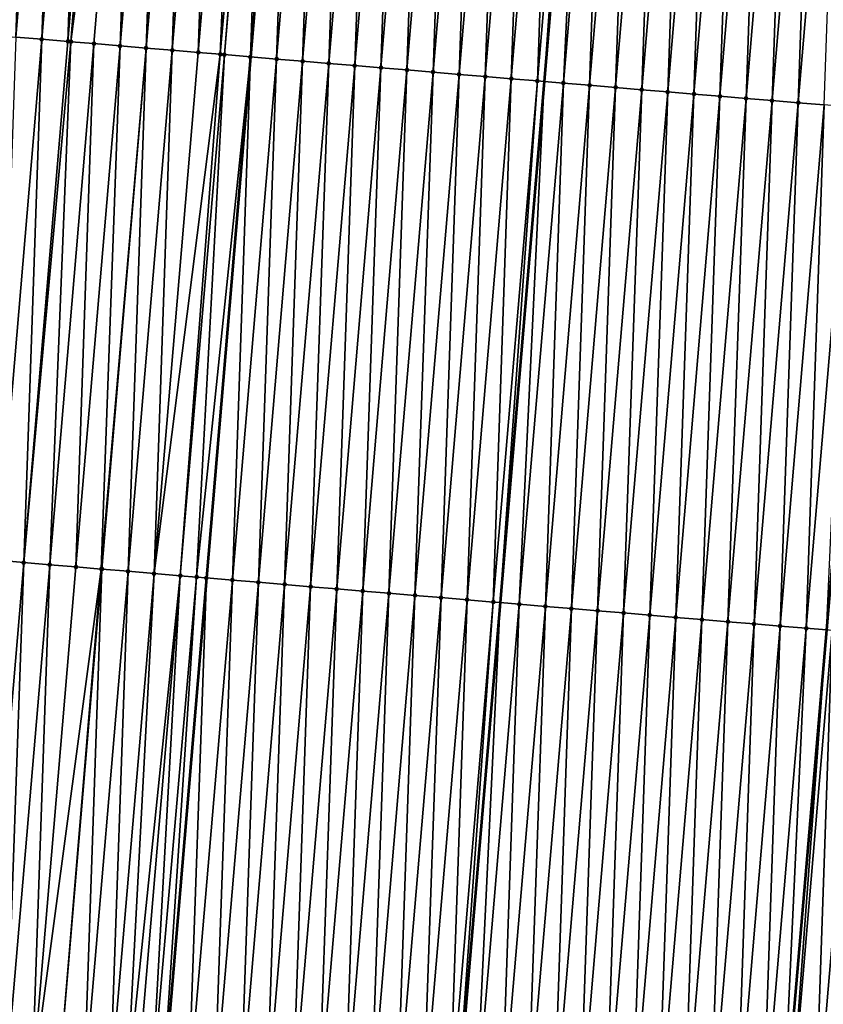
# Model space of a CAD drawing. Header units: feet. Extents: x 2017424 to 2024169, y 808042 to 818730.
# Tile 67 of 256: x 2023567 to 2023597, y 810188 to 810226. Entities that reach past the tile are written whole.
import ezdxf

# ---------------------------------------------------------------- set-up
doc = ezdxf.new("R2010")
doc.units = ezdxf.units.FT
doc.header["$MEASUREMENT"] = 0
for name, color, linetype, lineweight in [('EP_Travel Lane', 172, 'Continuous', 53), ('NB-Road Shots', 141, 'Continuous', 100), ('NB-Road X-Section', 40, 'Continuous', 13), ('STRIPING', 60, 'Continuous', 53)]:
    doc.layers.add(name, color=color, linetype=linetype, lineweight=lineweight)
doc.layers.add('I-77-MM15-17_NB-Surface-TIN', color=7, linetype='Continuous')

msp = doc.modelspace()

# ---------------------------------------------------------------- linework, layer by layer
at = {"layer": 'EP_Travel Lane'}
msp.add_polyline3d([(2023617.839902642, 810441.5486107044, 290.4173127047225), (2023616.161568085, 810421.6302369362, 289.7507433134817), (2023614.483239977, 810401.7119396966, 289.0819012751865), (2023612.804799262, 810381.7923060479, 288.4525398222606), (2023611.126398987, 810361.8731523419, 287.8090079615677), (2023609.426274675, 810341.8877915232, 287.1701636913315), (2023607.724428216, 810321.9704712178, 286.5330717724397), (2023606.022517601, 810302.0524000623, 285.9212010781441), (2023604.320598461, 810282.1342291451, 285.3126838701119), (2023602.618631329, 810262.2154965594, 284.7230208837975), (2023600.916704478, 810242.2972353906, 284.1175308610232), (2023599.214749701, 810222.378647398, 283.5230158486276), (2023597.512808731, 810202.4602209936, 282.9230811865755), (2023595.810848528, 810182.5415694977, 282.3306952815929), (2023594.108811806, 810162.6220224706, 281.7683821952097), (2023592.375082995, 810142.4905671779, 281.2332645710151), (2023590.705805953, 810122.7863215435, 280.7102273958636), (2023588.710833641, 810098.8784424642, 280.050727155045), (2023587.38081022, 810082.9393545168, 279.6303487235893), (2023585.718211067, 810063.0146571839, 279.1370583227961)], dxfattribs=at)
at = {"layer": 'I-77-MM15-17_NB-Surface-TIN', "color": 128, "linetype": 'Continuous', "lineweight": -3}
for points in [[(2023565.54653551, 810225.209162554, 284.1954932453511), (2023567.233101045, 810245.1284583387, 284.8098524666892), (2023566.236632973, 810245.2124317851, 284.8231031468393)], [(2023565.54653551, 810225.209162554, 284.1954932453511), (2023566.543008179, 810225.1252434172, 284.1804189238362), (2023567.233101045, 810245.1284583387, 284.8098524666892)], [(2023566.543008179, 810225.1252434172, 284.1804189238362), (2023568.229558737, 810245.0443623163, 284.8007177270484), (2023567.233101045, 810245.1284583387, 284.8098524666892)], [(2023566.543008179, 810225.1252434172, 284.1804189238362), (2023567.539463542, 810225.0411198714, 284.1722083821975), (2023568.229558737, 810245.0443623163, 284.8007177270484)], [(2023567.539463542, 810225.0411198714, 284.1722083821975), (2023569.226008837, 810244.960176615, 284.7945942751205), (2023568.229558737, 810245.0443623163, 284.8007177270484)], [(2023567.539463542, 810225.0411198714, 284.1722083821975), (2023568.535911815, 810224.9569125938, 284.1668094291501), (2023569.226008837, 810244.960176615, 284.7945942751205)], [(2023568.535911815, 810224.9569125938, 284.1668094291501), (2023570.222464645, 810244.8760583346, 284.7862069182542), (2023569.226008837, 810244.960176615, 284.7945942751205)], [(2023568.535911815, 810224.9569125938, 284.1668094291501), (2023568.652660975, 810224.9470459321, 284.1661932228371), (2023570.222464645, 810244.8760583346, 284.7862069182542)], [(2023568.652660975, 810224.9470459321, 284.1661932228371), (2023571.218931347, 810244.7920687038, 284.7734996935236), (2023570.222464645, 810244.8760583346, 284.7862069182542)], [(2023568.652660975, 810224.9470459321, 284.1661932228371), (2023569.532368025, 810224.8727990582, 284.1582627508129), (2023571.218931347, 810244.7920687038, 284.7734996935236)], [(2023569.532368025, 810224.8727990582, 284.1582627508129), (2023570.528832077, 810224.7887781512, 284.1466057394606), (2023571.218931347, 810244.7920687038, 284.7734996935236)], [(2023570.528832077, 810224.7887781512, 284.1466057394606), (2023572.215407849, 810244.7081948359, 284.7569053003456), (2023571.218931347, 810244.7920687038, 284.7734996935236)], [(2023570.528832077, 810224.7887781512, 284.1466057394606), (2023571.525294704, 810224.7047403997, 284.1355143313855), (2023572.215407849, 810244.7081948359, 284.7569053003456)], [(2023571.525294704, 810224.7047403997, 284.1355143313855), (2023573.211873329, 810244.6241907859, 284.7446822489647), (2023572.215407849, 810244.7081948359, 284.7569053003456)], [(2023571.525294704, 810224.7047403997, 284.1355143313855), (2023572.521751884, 810224.6206383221, 284.12658291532), (2023573.211873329, 810244.6241907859, 284.7446822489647)], [(2023572.521751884, 810224.6206383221, 284.12658291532), (2023574.208335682, 810244.5401498, 284.7336994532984), (2023573.211873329, 810244.6241907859, 284.7446822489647)], [(2023572.521751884, 810224.6206383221, 284.12658291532), (2023573.518210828, 810224.5365570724, 284.1169521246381), (2023574.208335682, 810244.5401498, 284.7336994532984)], [(2023573.518210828, 810224.5365570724, 284.1169521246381), (2023575.204794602, 810244.4560682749, 284.7240779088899), (2023574.208335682, 810244.5401498, 284.7336994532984)], [(2023573.518210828, 810224.5365570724, 284.1169521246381), (2023574.354788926, 810224.4660223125, 284.1070083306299), (2023575.204794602, 810244.4560682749, 284.7240779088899)], [(2023574.354788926, 810224.4660223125, 284.1070083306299), (2023576.139012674, 810244.3772949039, 284.7131819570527), (2023575.204794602, 810244.4560682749, 284.7240779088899)], [(2023574.354788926, 810224.4660223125, 284.1070083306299), (2023574.514676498, 810224.4525552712, 284.104653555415), (2023576.139012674, 810244.3772949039, 284.7131819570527)], [(2023574.514676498, 810224.4525552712, 284.104653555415), (2023576.201258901, 810244.3720502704, 284.7123234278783), (2023576.139012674, 810244.3772949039, 284.7131819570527)], [(2023574.514676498, 810224.4525552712, 284.104653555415), (2023575.511155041, 810224.3687054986, 284.0872500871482), (2023576.201258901, 810244.3720502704, 284.7123234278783)], [(2023575.511155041, 810224.3687054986, 284.0872500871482), (2023577.197740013, 810244.2882308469, 284.6939008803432), (2023576.201258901, 810244.3720502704, 284.7123234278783)], [(2023575.511155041, 810224.3687054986, 284.0872500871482), (2023575.519183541, 810224.3680313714, 284.0870618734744), (2023577.197740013, 810244.2882308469, 284.6939008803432)], [(2023577.197740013, 810244.2882308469, 284.6939008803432), (2023575.519183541, 810224.3680313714, 284.0870618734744), (2023577.205757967, 810244.2875584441, 284.6936849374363)], [(2023576.507648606, 810224.2850331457, 284.0638890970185), (2023577.205757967, 810244.2875584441, 284.6936849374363), (2023575.519183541, 810224.3680313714, 284.0870618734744)], [(2023576.507648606, 810224.2850331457, 284.0638890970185), (2023578.194242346, 810244.204662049, 284.6670626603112), (2023577.205757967, 810244.2875584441, 284.6936849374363)], [(2023576.507648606, 810224.2850331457, 284.0638890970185), (2023577.504147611, 810224.2014250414, 284.0383707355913), (2023578.194242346, 810244.204662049, 284.6670626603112)], [(2023577.504147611, 810224.2014250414, 284.0383707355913), (2023579.190744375, 810244.1210896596, 284.6403450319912), (2023578.194242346, 810244.204662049, 284.6670626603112)], [(2023577.504147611, 810224.2014250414, 284.0383707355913), (2023578.500638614, 810224.1177224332, 284.0160256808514), (2023579.190744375, 810244.1210896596, 284.6403450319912)], [(2023578.500638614, 810224.1177224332, 284.0160256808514), (2023580.187235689, 810244.0373907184, 284.6178768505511), (2023579.190744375, 810244.1210896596, 284.6403450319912)], [(2023578.500638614, 810224.1177224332, 284.0160256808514), (2023579.497119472, 810224.0339000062, 283.9977039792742), (2023580.187235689, 810244.0373907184, 284.6178768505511)], [(2023579.497119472, 810224.0339000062, 283.9977039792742), (2023581.183713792, 810243.9535357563, 284.6006476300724), (2023580.187235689, 810244.0373907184, 284.6178768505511)], [(2023579.497119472, 810224.0339000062, 283.9977039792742), (2023580.493601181, 810223.9500876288, 283.9790448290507), (2023581.183713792, 810243.9535357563, 284.6006476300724)], [(2023580.493601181, 810223.9500876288, 283.9790448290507), (2023582.180194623, 810243.869713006, 284.5823367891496), (2023581.183713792, 810243.9535357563, 284.6006476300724)], [(2023580.493601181, 810223.9500876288, 283.9790448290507), (2023581.490094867, 810223.8664167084, 283.9556357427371), (2023582.180194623, 810243.869713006, 284.5823367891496)], [(2023581.490094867, 810223.8664167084, 283.9556357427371), (2023583.176686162, 810243.7860167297, 284.5597791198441), (2023582.180194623, 810243.869713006, 284.5823367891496)], [(2023581.490094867, 810223.8664167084, 283.9556357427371), (2023582.48659692, 810223.7828446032, 283.9289085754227), (2023583.176686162, 810243.7860167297, 284.5597791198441)], [(2023582.48659692, 810223.7828446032, 283.9289085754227), (2023584.173184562, 810243.7024014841, 284.5345005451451), (2023583.176686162, 810243.7860167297, 284.5597791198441)], [(2023582.48659692, 810223.7828446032, 283.9289085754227), (2023583.48309771, 810223.6992575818, 283.9026822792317), (2023584.173184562, 810243.7024014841, 284.5345005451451)], [(2023583.48309771, 810223.6992575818, 283.9026822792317), (2023585.16968987, 810243.6188678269, 284.5064823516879), (2023584.173184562, 810243.7024014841, 284.5345005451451)], [(2023583.48309771, 810223.6992575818, 283.9026822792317), (2023584.479586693, 810223.6155311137, 283.8811384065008), (2023585.16968987, 810243.6188678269, 284.5064823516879)], [(2023584.479586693, 810223.6155311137, 283.8811384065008), (2023586.166185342, 810243.5352179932, 284.4823652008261), (2023585.16968987, 810243.6188678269, 284.5064823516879)], [(2023584.479586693, 810223.6155311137, 283.8811384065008), (2023585.476072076, 810223.531762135, 283.8610219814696), (2023586.166185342, 810243.5352179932, 284.4823652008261)], [(2023585.476072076, 810223.531762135, 283.8610219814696), (2023587.162668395, 810243.4514214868, 284.4631731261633), (2023586.166185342, 810243.5352179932, 284.4823652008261)], [(2023585.476072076, 810223.531762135, 283.8610219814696), (2023586.472563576, 810223.4480653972, 283.8384798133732), (2023587.162668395, 810243.4514214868, 284.4631731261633)], [(2023586.472563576, 810223.4480653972, 283.8384798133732), (2023588.159154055, 810243.3676557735, 284.4429470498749), (2023587.162668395, 810243.4514214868, 284.4631731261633)], [(2023586.472563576, 810223.4480653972, 283.8384798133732), (2023586.729969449, 810223.4264541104, 283.8323702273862), (2023588.159154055, 810243.3676557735, 284.4429470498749)], [(2023588.159154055, 810243.3676557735, 284.4429470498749), (2023586.729969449, 810223.4264541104, 283.8323702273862), (2023588.414272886, 810243.3462679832, 284.4358421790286)], [(2023587.469057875, 810223.3644017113, 283.8148277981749), (2023588.414272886, 810243.3462679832, 284.4358421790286), (2023586.729969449, 810223.4264541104, 283.8323702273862)], [(2023587.469057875, 810223.3644017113, 283.8148277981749), (2023589.155658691, 810243.2841141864, 284.4151951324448), (2023588.414272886, 810243.3462679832, 284.4358421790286)], [(2023587.469057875, 810223.3644017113, 283.8148277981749), (2023588.465551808, 810223.280733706, 283.7913208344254), (2023589.155658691, 810243.2841141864, 284.4151951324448)], [(2023588.465551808, 810223.280733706, 283.7913208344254), (2023590.152165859, 810243.2006024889, 284.3864395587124), (2023589.155658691, 810243.2841141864, 284.4151951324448)], [(2023588.465551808, 810223.280733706, 283.7913208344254), (2023589.462047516, 810223.1970866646, 283.7671099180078), (2023590.152165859, 810243.2006024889, 284.3864395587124)], [(2023589.462047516, 810223.1970866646, 283.7671099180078), (2023591.148664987, 810243.1169958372, 284.3608724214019), (2023590.152165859, 810243.2006024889, 284.3864395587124)], [(2023589.462047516, 810223.1970866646, 283.7671099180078), (2023590.458540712, 810223.1134099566, 283.7438951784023), (2023591.148664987, 810243.1169958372, 284.3608724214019)], [(2023590.458540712, 810223.1134099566, 283.7438951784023), (2023592.145155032, 810243.0332819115, 284.3389073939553), (2023591.148664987, 810243.1169958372, 284.3608724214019)], [(2023590.458540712, 810223.1134099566, 283.7438951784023), (2023591.455029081, 810223.0296762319, 283.7225949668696), (2023592.145155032, 810243.0332819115, 284.3389073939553)], [(2023591.455029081, 810223.0296762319, 283.7225949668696), (2023593.141636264, 810242.9494639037, 284.320437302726), (2023592.145155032, 810243.0332819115, 284.3389073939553)], [(2023591.455029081, 810223.0296762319, 283.7225949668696), (2023592.451516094, 810222.9459265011, 283.7018322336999), (2023593.141636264, 810242.9494639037, 284.320437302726)], [(2023592.451516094, 810222.9459265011, 283.7018322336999), (2023594.138122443, 810242.8657043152, 284.3000055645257), (2023593.141636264, 810242.9494639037, 284.320437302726)], [(2023592.451516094, 810222.9459265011, 283.7018322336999), (2023593.448002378, 810222.8621681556, 283.6813587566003), (2023594.138122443, 810242.8657043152, 284.3000055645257)], [(2023593.448002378, 810222.8621681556, 283.6813587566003), (2023595.134616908, 810242.7820426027, 284.2762872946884), (2023594.138122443, 810242.8657043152, 284.3000055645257)], [(2023593.448002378, 810222.8621681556, 283.6813587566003), (2023594.444492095, 810222.7784503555, 283.6595238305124), (2023595.134616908, 810242.7820426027, 284.2762872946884)], [(2023594.444492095, 810222.7784503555, 283.6595238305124), (2023596.131104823, 810242.698303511, 284.2551673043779), (2023595.134616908, 810242.7820426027, 284.2762872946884)], [(2023594.444492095, 810222.7784503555, 283.6595238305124), (2023595.440985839, 810222.6947801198, 283.636091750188), (2023596.131104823, 810242.698303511, 284.2551673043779)], [(2023595.440985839, 810222.6947801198, 283.636091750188), (2023597.12759534, 810242.6145951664, 284.2330148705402), (2023596.131104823, 810242.698303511, 284.2551673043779)], [(2023595.440985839, 810222.6947801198, 283.636091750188), (2023596.437486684, 810222.6111937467, 283.6098436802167), (2023597.12759534, 810242.6145951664, 284.2330148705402)], [(2023596.437486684, 810222.6111937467, 283.6098436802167), (2023598.124094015, 810242.5309831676, 284.2076272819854), (2023597.12759534, 810242.6145951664, 284.2330148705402)], [(2023596.437486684, 810222.6111937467, 283.6098436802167), (2023597.433994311, 810222.5276874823, 283.5809056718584), (2023598.124094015, 810242.5309831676, 284.2076272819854)], [(2023565.8528963, 810205.1218039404, 283.5585226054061), (2023567.539463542, 810225.0411198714, 284.1722083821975), (2023566.543008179, 810225.1252434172, 284.1804189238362)], [(2023565.8528963, 810205.1218039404, 283.5585226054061), (2023566.849346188, 810205.0376157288, 283.5524837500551), (2023567.539463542, 810225.0411198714, 284.1722083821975)], [(2023566.849346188, 810205.0376157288, 283.5524837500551), (2023568.535911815, 810224.9569125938, 284.1668094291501), (2023567.539463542, 810225.0411198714, 284.1722083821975)], [(2023566.849346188, 810205.0376157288, 283.5524837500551), (2023568.652660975, 810224.9470459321, 284.1661932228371), (2023568.535911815, 810224.9569125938, 284.1668094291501)], [(2023566.849346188, 810205.0376157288, 283.5524837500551), (2023567.845795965, 810204.9534262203, 283.5464884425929), (2023568.652660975, 810224.9470459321, 284.1661932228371)], [(2023567.845795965, 810204.9534262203, 283.5464884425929), (2023569.532368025, 810224.8727990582, 284.1582627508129), (2023568.652660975, 810224.9470459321, 284.1661932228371)], [(2023567.845795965, 810204.9534262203, 283.5464884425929), (2023568.842243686, 810204.8692124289, 283.5413085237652), (2023569.532368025, 810224.8727990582, 284.1582627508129)], [(2023568.842243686, 810204.8692124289, 283.5413085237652), (2023570.528832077, 810224.7887781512, 284.1466057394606), (2023569.532368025, 810224.8727990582, 284.1582627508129)], [(2023568.842243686, 810204.8692124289, 283.5413085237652), (2023569.811173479, 810204.7873675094, 283.5348306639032), (2023570.528832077, 810224.7887781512, 284.1466057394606)], [(2023569.811173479, 810204.7873675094, 283.5348306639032), (2023571.525294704, 810224.7047403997, 284.1355143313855), (2023570.528832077, 810224.7887781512, 284.1466057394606)], [(2023569.811173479, 810204.7873675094, 283.5348306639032), (2023569.838695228, 810204.7850437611, 283.5346134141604), (2023571.525294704, 810224.7047403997, 284.1355143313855)], [(2023569.838695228, 810204.7850437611, 283.5346134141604), (2023570.835154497, 810204.7009663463, 283.524854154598), (2023571.525294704, 810224.7047403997, 284.1355143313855)], [(2023570.835154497, 810204.7009663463, 283.524854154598), (2023572.521751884, 810224.6206383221, 284.12658291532), (2023571.525294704, 810224.7047403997, 284.1355143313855)], [(2023570.835154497, 810204.7009663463, 283.524854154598), (2023571.831614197, 810204.6168940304, 283.5149236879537), (2023572.521751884, 810224.6206383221, 284.12658291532)], [(2023571.831614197, 810204.6168940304, 283.5149236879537), (2023573.518210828, 810224.5365570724, 284.1169521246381), (2023572.521751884, 810224.6206383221, 284.12658291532)], [(2023571.831614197, 810204.6168940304, 283.5149236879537), (2023574.354788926, 810224.4660223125, 284.1070083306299), (2023573.518210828, 810224.5365570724, 284.1169521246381)], [(2023571.831614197, 810204.6168940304, 283.5149236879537), (2023572.828074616, 810204.5328302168, 283.5047077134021), (2023574.354788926, 810224.4660223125, 284.1070083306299)], [(2023572.828074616, 810204.5328302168, 283.5047077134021), (2023574.514676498, 810224.4525552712, 284.104653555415), (2023574.354788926, 810224.4660223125, 284.1070083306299)], [(2023572.828074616, 810204.5328302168, 283.5047077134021), (2023573.450722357, 810204.4803373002, 283.4971521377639), (2023574.514676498, 810224.4525552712, 284.104653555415)], [(2023573.450722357, 810204.4803373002, 283.4971521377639), (2023575.511155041, 810224.3687054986, 284.0872500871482), (2023574.514676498, 810224.4525552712, 284.104653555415)], [(2023573.450722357, 810204.4803373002, 283.4971521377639), (2023573.824543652, 810204.4488681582, 283.4910749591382), (2023575.511155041, 810224.3687054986, 284.0872500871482)], [(2023573.824543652, 810204.4488681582, 283.4910749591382), (2023573.832582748, 810204.4481928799, 283.4908952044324), (2023575.511155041, 810224.3687054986, 284.0872500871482)], [(2023575.511155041, 810224.3687054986, 284.0872500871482), (2023573.832582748, 810204.4481928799, 283.4908952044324), (2023575.519183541, 810224.3680313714, 284.0870618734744)], [(2023574.821034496, 810204.3651636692, 283.468793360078), (2023575.519183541, 810224.3680313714, 284.0870618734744), (2023573.832582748, 810204.4481928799, 283.4908952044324)], [(2023574.821034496, 810204.3651636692, 283.468793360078), (2023576.507648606, 810224.2850331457, 284.0638890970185), (2023575.519183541, 810224.3680313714, 284.0870618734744)], [(2023574.821034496, 810204.3651636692, 283.468793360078), (2023575.817534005, 810204.2815615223, 283.4430752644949), (2023576.507648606, 810224.2850331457, 284.0638890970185)], [(2023575.817534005, 810204.2815615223, 283.4430752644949), (2023577.504147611, 810224.2014250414, 284.0383707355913), (2023576.507648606, 810224.2850331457, 284.0638890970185)], [(2023575.817534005, 810204.2815615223, 283.4430752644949), (2023576.814023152, 810204.1978369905, 283.4214666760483), (2023577.504147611, 810224.2014250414, 284.0383707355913)], [(2023576.814023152, 810204.1978369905, 283.4214666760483), (2023578.500638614, 810224.1177224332, 284.0160256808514), (2023577.504147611, 810224.2014250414, 284.0383707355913)], [(2023576.814023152, 810204.1978369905, 283.4214666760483), (2023577.810503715, 810204.114011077, 283.4032623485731), (2023578.500638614, 810224.1177224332, 284.0160256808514)], [(2023577.810503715, 810204.114011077, 283.4032623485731), (2023579.497119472, 810224.0339000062, 283.9977039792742), (2023578.500638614, 810224.1177224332, 284.0160256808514)], [(2023577.810503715, 810204.114011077, 283.4032623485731), (2023578.806992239, 810204.0302791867, 283.381900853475), (2023579.497119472, 810224.0339000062, 283.9977039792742)], [(2023578.806992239, 810204.0302791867, 283.381900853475), (2023580.493601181, 810223.9500876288, 283.9790448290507), (2023579.497119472, 810224.0339000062, 283.9977039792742)], [(2023578.806992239, 810204.0302791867, 283.381900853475), (2023579.803492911, 810203.9466907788, 283.3557214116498), (2023580.493601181, 810223.9500876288, 283.9790448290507)], [(2023579.803492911, 810203.9466907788, 283.3557214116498), (2023581.490094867, 810223.8664167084, 283.9556357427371), (2023580.493601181, 810223.9500876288, 283.9790448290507)], [(2023579.803492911, 810203.9466907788, 283.3557214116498), (2023580.799999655, 810203.8631740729, 283.3271343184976), (2023581.490094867, 810223.8664167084, 283.9556357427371)], [(2023580.799999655, 810203.8631740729, 283.3271343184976), (2023582.48659692, 810223.7828446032, 283.9289085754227), (2023581.490094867, 810223.8664167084, 283.9556357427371)], [(2023580.799999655, 810203.8631740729, 283.3271343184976), (2023581.796501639, 810203.7796011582, 283.3004346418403), (2023582.48659692, 810223.7828446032, 283.9289085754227)], [(2023581.796501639, 810203.7796011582, 283.3004346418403), (2023583.48309771, 810223.6992575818, 283.9026822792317), (2023582.48659692, 810223.7828446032, 283.9289085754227)], [(2023581.796501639, 810203.7796011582, 283.3004346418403), (2023582.792993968, 810203.6959142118, 283.2775639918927), (2023583.48309771, 810223.6992575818, 283.9026822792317)], [(2023582.792993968, 810203.6959142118, 283.2775639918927), (2023584.479586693, 810223.6155311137, 283.8811384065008), (2023583.48309771, 810223.6992575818, 283.9026822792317)], [(2023582.792993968, 810203.6959142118, 283.2775639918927), (2023583.789474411, 810203.6120868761, 283.2594074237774), (2023584.479586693, 810223.6155311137, 283.8811384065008)], [(2023583.789474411, 810203.6120868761, 283.2594074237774), (2023585.476072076, 810223.531762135, 283.8610219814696), (2023584.479586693, 810223.6155311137, 283.8811384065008)], [(2023583.789474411, 810203.6120868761, 283.2594074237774), (2023584.785958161, 810203.5282986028, 283.2399391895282), (2023585.476072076, 810223.531762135, 283.8610219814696)], [(2023584.785958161, 810203.5282986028, 283.2399391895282), (2023586.472563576, 810223.4480653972, 283.8384798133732), (2023585.476072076, 810223.531762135, 283.8610219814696)], [(2023584.785958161, 810203.5282986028, 283.2399391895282), (2023585.045653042, 810203.5064868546, 283.2340514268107), (2023586.472563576, 810223.4480653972, 283.8384798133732)], [(2023586.472563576, 810223.4480653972, 283.8384798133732), (2023585.045653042, 810203.5064868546, 283.2340514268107), (2023586.729969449, 810223.4264541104, 283.8323702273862)], [(2023585.782449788, 810203.4446033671, 283.2173468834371), (2023586.729969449, 810223.4264541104, 283.8323702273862), (2023585.045653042, 810203.5064868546, 283.2340514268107)], [(2023585.782449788, 810203.4446033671, 283.2173468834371), (2023587.469057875, 810223.3644017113, 283.8148277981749), (2023586.729969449, 810223.4264541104, 283.8323702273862)], [(2023585.782449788, 810203.4446033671, 283.2173468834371), (2023586.778942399, 810203.3609197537, 283.1943643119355), (2023587.469057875, 810223.3644017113, 283.8148277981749)], [(2023586.778942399, 810203.3609197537, 283.1943643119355), (2023588.465551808, 810223.280733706, 283.7913208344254), (2023587.469057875, 810223.3644017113, 283.8148277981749)], [(2023586.778942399, 810203.3609197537, 283.1943643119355), (2023587.775434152, 810203.2772259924, 283.1717224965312), (2023588.465551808, 810223.280733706, 283.7913208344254)], [(2023587.775434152, 810203.2772259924, 283.1717224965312), (2023589.462047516, 810223.1970866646, 283.7671099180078), (2023588.465551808, 810223.280733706, 283.7913208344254)], [(2023587.775434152, 810203.2772259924, 283.1717224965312), (2023588.771922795, 810203.1934955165, 283.1503135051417), (2023589.462047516, 810223.1970866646, 283.7671099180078)], [(2023588.771922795, 810203.1934955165, 283.1503135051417), (2023590.458540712, 810223.1134099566, 283.7438951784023), (2023589.462047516, 810223.1970866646, 283.7671099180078)], [(2023588.771922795, 810203.1934955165, 283.1503135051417), (2023589.768412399, 810203.1097763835, 283.1285236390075), (2023590.458540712, 810223.1134099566, 283.7438951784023)], [(2023589.768412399, 810203.1097763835, 283.1285236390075), (2023591.455029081, 810223.0296762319, 283.7225949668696), (2023590.458540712, 810223.1134099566, 283.7438951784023)], [(2023589.768412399, 810203.1097763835, 283.1285236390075), (2023590.76489835, 810203.0260141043, 283.1081825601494), (2023591.455029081, 810223.0296762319, 283.7225949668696)], [(2023590.76489835, 810203.0260141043, 283.1081825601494), (2023592.451516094, 810222.9459265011, 283.7018322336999), (2023591.455029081, 810223.0296762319, 283.7225949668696)], [(2023590.76489835, 810203.0260141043, 283.1081825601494), (2023591.761388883, 810202.9423059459, 283.0860241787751), (2023592.451516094, 810222.9459265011, 283.7018322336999)], [(2023591.761388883, 810202.9423059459, 283.0860241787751), (2023593.448002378, 810222.8621681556, 283.6813587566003), (2023592.451516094, 810222.9459265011, 283.7018322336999)], [(2023591.761388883, 810202.9423059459, 283.0860241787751), (2023592.757881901, 810202.8586271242, 283.0628807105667), (2023593.448002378, 810222.8621681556, 283.6813587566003)], [(2023592.757881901, 810202.8586271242, 283.0628807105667), (2023594.444492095, 810222.7784503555, 283.6595238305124), (2023593.448002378, 810222.8621681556, 283.6813587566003)], [(2023592.757881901, 810202.8586271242, 283.0628807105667), (2023593.754383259, 810202.7750468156, 283.0364293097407), (2023594.444492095, 810222.7784503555, 283.6595238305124)], [(2023593.754383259, 810202.7750468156, 283.0364293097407), (2023595.440985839, 810222.6947801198, 283.636091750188), (2023594.444492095, 810222.7784503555, 283.6595238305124)], [(2023593.754383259, 810202.7750468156, 283.0364293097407), (2023594.750887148, 810202.6914963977, 283.0089742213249), (2023595.440985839, 810222.6947801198, 283.636091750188)], [(2023594.750887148, 810202.6914963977, 283.0089742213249), (2023596.437486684, 810222.6111937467, 283.6098436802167), (2023595.440985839, 810222.6947801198, 283.636091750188)], [(2023594.750887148, 810202.6914963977, 283.0089742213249), (2023595.747396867, 810202.6080148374, 282.9792069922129), (2023596.437486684, 810222.6111937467, 283.6098436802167)], [(2023595.747396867, 810202.6080148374, 282.9792069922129), (2023597.433994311, 810222.5276874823, 283.5809056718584), (2023596.437486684, 810222.6111937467, 283.6098436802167)], [(2023595.747396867, 810202.6080148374, 282.9792069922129), (2023596.743910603, 810202.5245807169, 282.9478467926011), (2023597.433994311, 810222.5276874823, 283.5809056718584)], [(2023596.743910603, 810202.5245807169, 282.9478467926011), (2023598.430507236, 810222.4442437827, 283.5498668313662), (2023597.433994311, 810222.5276874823, 283.5809056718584)], [(2023596.743910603, 810202.5245807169, 282.9478467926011), (2023597.512808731, 810202.4602209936, 282.9230811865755), (2023598.430507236, 810222.4442437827, 283.5498668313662)], [(2023565.162768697, 810185.1181787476, 282.9428671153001), (2023566.849346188, 810205.0376157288, 283.5524837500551), (2023565.8528963, 810205.1218039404, 283.5585226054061)], [(2023565.162768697, 810185.1181787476, 282.9428671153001), (2023566.159207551, 810185.0338602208, 282.9412039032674), (2023566.849346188, 810205.0376157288, 283.5524837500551)], [(2023566.159207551, 810185.0338602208, 282.9412039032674), (2023567.845795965, 810204.9534262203, 283.5464884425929), (2023566.849346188, 810205.0376157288, 283.5524837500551)], [(2023566.159207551, 810185.0338602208, 282.9412039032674), (2023567.155660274, 810184.9497054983, 282.9340403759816), (2023567.845795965, 810204.9534262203, 283.5464884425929)], [(2023567.155660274, 810184.9497054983, 282.9340403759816), (2023568.842243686, 810204.8692124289, 283.5413085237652), (2023567.845795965, 810204.9534262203, 283.5464884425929)], [(2023567.155660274, 810184.9497054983, 282.9340403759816), (2023569.811173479, 810204.7873675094, 283.5348306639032), (2023568.842243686, 810204.8692124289, 283.5413085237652)], [(2023567.155660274, 810184.9497054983, 282.9340403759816), (2023568.152100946, 810184.8654084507, 282.9316559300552), (2023569.811173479, 810204.7873675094, 283.5348306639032)], [(2023568.152100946, 810184.8654084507, 282.9316559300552), (2023569.838695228, 810204.7850437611, 283.5346134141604), (2023569.811173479, 810204.7873675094, 283.5348306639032)], [(2023568.152100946, 810184.8654084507, 282.9316559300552), (2023569.14854077, 810184.781101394, 282.9296075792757), (2023569.838695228, 810204.7850437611, 283.5346134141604)], [(2023569.14854077, 810184.781101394, 282.9296075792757), (2023570.835154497, 810204.7009663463, 283.524854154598), (2023569.838695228, 810204.7850437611, 283.5346134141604)], [(2023569.14854077, 810184.781101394, 282.9296075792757), (2023570.144978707, 810184.696772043, 282.9283078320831), (2023570.835154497, 810204.7009663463, 283.524854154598)], [(2023570.144978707, 810184.696772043, 282.9283078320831), (2023571.831614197, 810204.6168940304, 283.5149236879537), (2023570.835154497, 810204.7009663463, 283.524854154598)], [(2023570.144978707, 810184.696772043, 282.9283078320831), (2023570.779757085, 810184.6430509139, 282.9274571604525), (2023571.831614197, 810204.6168940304, 283.5149236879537)], [(2023570.779757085, 810184.6430509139, 282.9274571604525), (2023572.828074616, 810204.5328302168, 283.5047077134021), (2023571.831614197, 810204.6168940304, 283.5149236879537)], [(2023570.779757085, 810184.6430509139, 282.9274571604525), (2023571.141419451, 810184.6124758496, 282.9258947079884), (2023572.828074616, 810204.5328302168, 283.5047077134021)], [(2023571.141419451, 810184.6124758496, 282.9258947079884), (2023571.720693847, 810184.563592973, 282.9204187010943), (2023572.828074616, 810204.5328302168, 283.5047077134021)], [(2023571.720693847, 810184.563592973, 282.9204187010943), (2023573.450722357, 810204.4803373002, 283.4971521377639), (2023572.828074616, 810204.5328302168, 283.5047077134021)], [(2023571.720693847, 810184.563592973, 282.9204187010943), (2023572.137884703, 810184.5284691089, 282.9137621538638), (2023573.450722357, 810204.4803373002, 283.4971521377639)], [(2023572.137884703, 810184.5284691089, 282.9137621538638), (2023573.824543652, 810204.4488681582, 283.4910749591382), (2023573.450722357, 810204.4803373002, 283.4971521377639)], [(2023572.137884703, 810184.5284691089, 282.9137621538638), (2023572.145934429, 810184.5277930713, 282.9135777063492), (2023573.824543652, 810204.4488681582, 283.4910749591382)], [(2023573.824543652, 810204.4488681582, 283.4910749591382), (2023572.145934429, 810184.5277930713, 282.9135777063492), (2023573.832582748, 810204.4481928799, 283.4908952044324)], [(2023573.134376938, 810184.4447810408, 282.8909290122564), (2023573.832582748, 810204.4481928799, 283.4908952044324), (2023572.145934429, 810184.5277930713, 282.9135777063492)], [(2023573.134376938, 810184.4447810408, 282.8909290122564), (2023574.821034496, 810204.3651636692, 283.468793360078), (2023573.832582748, 810204.4481928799, 283.4908952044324)], [(2023573.134376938, 810184.4447810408, 282.8909290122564), (2023574.13088185, 810184.3612427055, 282.8630680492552), (2023574.821034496, 810204.3651636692, 283.468793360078)], [(2023574.13088185, 810184.3612427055, 282.8630680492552), (2023575.817534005, 810204.2815615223, 283.4430752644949), (2023574.821034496, 810204.3651636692, 283.468793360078)], [(2023574.13088185, 810184.3612427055, 282.8630680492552), (2023575.1273799, 810184.2776233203, 282.8379286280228), (2023575.817534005, 810204.2815615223, 283.4430752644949)], [(2023575.1273799, 810184.2776233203, 282.8379286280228), (2023576.814023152, 810204.1978369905, 283.4214666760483), (2023575.817534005, 810204.2815615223, 283.4430752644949)], [(2023575.1273799, 810184.2776233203, 282.8379286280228), (2023576.123864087, 810184.1938402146, 282.8182867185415), (2023576.814023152, 810204.1978369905, 283.4214666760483)], [(2023576.123864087, 810184.1938402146, 282.8182867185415), (2023577.810503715, 810204.114011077, 283.4032623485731), (2023576.814023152, 810204.1978369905, 283.4214666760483)], [(2023576.123864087, 810184.1938402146, 282.8182867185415), (2023577.120348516, 810184.1100599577, 282.7985491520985), (2023577.810503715, 810204.114011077, 283.4032623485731)], [(2023577.120348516, 810184.1100599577, 282.7985491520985), (2023578.806992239, 810204.0302791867, 283.381900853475), (2023577.810503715, 810204.114011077, 283.4032623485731)], [(2023577.120348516, 810184.1100599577, 282.7985491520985), (2023578.116838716, 810184.0263478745, 282.7765224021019), (2023578.806992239, 810204.0302791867, 283.381900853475)], [(2023578.116838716, 810184.0263478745, 282.7765224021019), (2023579.803492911, 810203.9466907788, 283.3557214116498), (2023578.806992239, 810204.0302791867, 283.381900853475)], [(2023578.116838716, 810184.0263478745, 282.7765224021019), (2023579.113334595, 810183.9427028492, 282.7522439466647), (2023579.803492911, 810203.9466907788, 283.3557214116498)], [(2023579.113334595, 810183.9427028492, 282.7522439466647), (2023580.799999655, 810203.8631740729, 283.3271343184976), (2023579.803492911, 810203.9466907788, 283.3557214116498)], [(2023579.113334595, 810183.9427028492, 282.7522439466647), (2023580.109829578, 810183.859047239, 282.7283209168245), (2023580.799999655, 810203.8631740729, 283.3271343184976)], [(2023580.109829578, 810183.859047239, 282.7283209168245), (2023581.796501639, 810203.7796011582, 283.3004346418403), (2023580.799999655, 810203.8631740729, 283.3271343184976)], [(2023580.109829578, 810183.859047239, 282.7283209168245), (2023581.106321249, 810183.7753525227, 282.7057110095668), (2023581.796501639, 810203.7796011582, 283.3004346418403)], [(2023581.106321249, 810183.7753525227, 282.7057110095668), (2023582.792993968, 810203.6959142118, 283.2775639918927), (2023581.796501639, 810203.7796011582, 283.3004346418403)], [(2023581.106321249, 810183.7753525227, 282.7057110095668), (2023582.102804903, 810183.6915631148, 282.6862807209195), (2023582.792993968, 810203.6959142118, 283.2775639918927)], [(2023582.102804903, 810183.6915631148, 282.6862807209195), (2023583.789474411, 810203.6120868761, 283.2594074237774), (2023582.792993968, 810203.6959142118, 283.2775639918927)], [(2023582.102804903, 810183.6915631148, 282.6862807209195), (2023583.099282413, 810183.6077011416, 282.6692870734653), (2023583.789474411, 810203.6120868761, 283.2594074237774)], [(2023583.099282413, 810183.6077011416, 282.6692870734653), (2023584.785958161, 810203.5282986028, 283.2399391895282), (2023583.789474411, 810203.6120868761, 283.2594074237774)], [(2023583.099282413, 810183.6077011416, 282.6692870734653), (2023583.361266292, 810183.5856876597, 282.6636634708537), (2023584.785958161, 810203.5282986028, 283.2399391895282)], [(2023584.785958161, 810203.5282986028, 283.2399391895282), (2023583.361266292, 810183.5856876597, 282.6636634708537), (2023585.045653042, 810203.5064868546, 283.2340514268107)], [(2023584.095771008, 810183.523970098, 282.6478969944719), (2023585.045653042, 810203.5064868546, 283.2340514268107), (2023583.361266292, 810183.5856876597, 282.6636634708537)], [(2023584.095771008, 810183.523970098, 282.6478969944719), (2023585.782449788, 810203.4446033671, 283.2173468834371), (2023585.045653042, 810203.5064868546, 283.2340514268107)], [(2023584.095771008, 810183.523970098, 282.6478969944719), (2023585.092272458, 810183.4403908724, 282.6214090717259), (2023585.782449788, 810203.4446033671, 283.2173468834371)], [(2023585.092272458, 810183.4403908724, 282.6214090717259), (2023586.778942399, 810203.3609197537, 283.1943643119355), (2023585.782449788, 810203.4446033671, 283.2173468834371)], [(2023585.092272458, 810183.4403908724, 282.6214090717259), (2023586.088779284, 810183.3568751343, 282.5927893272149), (2023586.778942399, 810203.3609197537, 283.1943643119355)], [(2023586.088779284, 810183.3568751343, 282.5927893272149), (2023587.775434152, 810203.2772259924, 283.1717224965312), (2023586.778942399, 810203.3609197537, 283.1943643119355)], [(2023586.088779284, 810183.3568751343, 282.5927893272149), (2023587.085279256, 810183.2732784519, 282.566887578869), (2023587.775434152, 810203.2772259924, 283.1717224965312)], [(2023587.085279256, 810183.2732784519, 282.566887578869), (2023588.771922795, 810203.1934955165, 283.1503135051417), (2023587.775434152, 810203.2772259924, 283.1717224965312)], [(2023587.085279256, 810183.2732784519, 282.566887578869), (2023588.081770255, 810183.1895757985, 282.5445441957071), (2023588.771922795, 810203.1934955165, 283.1503135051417)], [(2023588.081770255, 810183.1895757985, 282.5445441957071), (2023589.768412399, 810203.1097763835, 283.1285236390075), (2023588.771922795, 810203.1934955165, 283.1503135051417)], [(2023588.081770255, 810183.1895757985, 282.5445441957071), (2023589.07825809, 810183.1058357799, 282.5234554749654), (2023589.768412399, 810203.1097763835, 283.1285236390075)], [(2023589.07825809, 810183.1058357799, 282.5234554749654), (2023590.76489835, 810203.0260141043, 283.1081825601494), (2023589.768412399, 810203.1097763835, 283.1285236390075)], [(2023589.07825809, 810183.1058357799, 282.5234554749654), (2023590.074750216, 810183.0221464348, 282.5006652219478), (2023590.76489835, 810203.0260141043, 283.1081825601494)], [(2023590.074750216, 810183.0221464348, 282.5006652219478), (2023591.761388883, 810202.9423059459, 283.0860241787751), (2023590.76489835, 810203.0260141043, 283.1081825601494)], [(2023590.074750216, 810183.0221464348, 282.5006652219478), (2023591.071247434, 810182.9385172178, 282.4758559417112), (2023591.761388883, 810202.9423059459, 283.0860241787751)], [(2023591.071247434, 810182.9385172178, 282.4758559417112), (2023592.757881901, 810202.8586271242, 283.0628807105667), (2023591.761388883, 810202.9423059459, 283.0860241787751)], [(2023591.071247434, 810182.9385172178, 282.4758559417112), (2023592.067751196, 810182.8549653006, 282.4484510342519), (2023592.757881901, 810202.8586271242, 283.0628807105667)], [(2023592.067751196, 810182.8549653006, 282.4484510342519), (2023593.754383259, 810202.7750468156, 283.0364293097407), (2023592.757881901, 810202.8586271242, 283.0628807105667)], [(2023592.067751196, 810182.8549653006, 282.4484510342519), (2023593.064260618, 810182.7714802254, 282.418801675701), (2023593.754383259, 810202.7750468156, 283.0364293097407)], [(2023593.064260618, 810182.7714802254, 282.418801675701), (2023594.750887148, 810202.6914963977, 283.0089742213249), (2023593.754383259, 810202.7750468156, 283.0364293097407)], [(2023593.064260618, 810182.7714802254, 282.418801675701), (2023594.060774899, 810182.6880525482, 282.3872249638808), (2023594.750887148, 810202.6914963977, 283.0089742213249)], [(2023594.060774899, 810182.6880525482, 282.3872249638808), (2023595.747396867, 810202.6080148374, 282.9792069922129), (2023594.750887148, 810202.6914963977, 283.0089742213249)], [(2023594.060774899, 810182.6880525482, 282.3872249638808), (2023595.057291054, 810182.6046470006, 282.3549051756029), (2023595.747396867, 810202.6080148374, 282.9792069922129)], [(2023595.057291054, 810182.6046470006, 282.3549051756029), (2023596.743910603, 810202.5245807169, 282.9478467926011), (2023595.747396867, 810202.6080148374, 282.9792069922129)], [(2023595.057291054, 810182.6046470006, 282.3549051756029), (2023595.810848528, 810182.5415694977, 282.3306952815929), (2023596.743910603, 810202.5245807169, 282.9478467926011)], [(2023596.743910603, 810202.5245807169, 282.9478467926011), (2023595.810848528, 810182.5415694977, 282.3306952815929), (2023597.512808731, 810202.4602209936, 282.9230811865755)], [(2023596.053806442, 810182.5212323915, 282.3228896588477), (2023597.512808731, 810202.4602209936, 282.9230811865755), (2023595.810848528, 810182.5415694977, 282.3306952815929)], [(2023596.053806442, 810182.5212323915, 282.3228896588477), (2023597.740426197, 810202.4411685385, 282.9157498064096), (2023597.512808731, 810202.4602209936, 282.9230811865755)], [(2023596.053806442, 810182.5212323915, 282.3228896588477), (2023597.050321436, 810182.4378131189, 282.2910307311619), (2023597.740426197, 810202.4411685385, 282.9157498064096)], [(2023597.050321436, 810182.4378131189, 282.2910307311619), (2023598.73694301, 810202.3577707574, 282.8831693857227), (2023597.740426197, 810202.4411685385, 282.9157498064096)], [(2023597.050321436, 810182.4378131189, 282.2910307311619), (2023598.046833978, 810182.3543649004, 282.2601437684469), (2023598.73694301, 810202.3577707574, 282.8831693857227)]]:
    msp.add_3dface(points, dxfattribs=at)
at = {"layer": 'NB-Road Shots', "lineweight": 100}
for p in [(2023567.539463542, 810225.0411198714, 284.1722083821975), (2023568.535911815, 810224.9569125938, 284.1668094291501), (2023568.652660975, 810224.9470459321, 284.1661932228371), (2023569.532368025, 810224.8727990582, 284.1582627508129), (2023570.528832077, 810224.7887781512, 284.1466057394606), (2023571.525294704, 810224.7047403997, 284.1355143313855), (2023572.521751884, 810224.6206383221, 284.12658291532), (2023573.518210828, 810224.5365570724, 284.1169521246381), (2023574.354788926, 810224.4660223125, 284.1070083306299), (2023574.514676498, 810224.4525552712, 284.104653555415), (2023575.511155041, 810224.3687054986, 284.0872500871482), (2023576.507648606, 810224.2850331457, 284.0638890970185), (2023577.504147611, 810224.2014250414, 284.0383707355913), (2023578.500638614, 810224.1177224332, 284.0160256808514), (2023579.497119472, 810224.0339000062, 283.9977039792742), (2023580.493601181, 810223.9500876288, 283.9790448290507), (2023581.490094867, 810223.8664167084, 283.9556357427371), (2023582.48659692, 810223.7828446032, 283.9289085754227), (2023583.48309771, 810223.6992575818, 283.9026822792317), (2023584.479586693, 810223.6155311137, 283.8811384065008), (2023585.476072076, 810223.531762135, 283.8610219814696), (2023586.472563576, 810223.4480653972, 283.8384798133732), (2023587.469057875, 810223.3644017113, 283.8148277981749), (2023588.465551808, 810223.280733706, 283.7913208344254), (2023589.462047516, 810223.1970866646, 283.7671099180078), (2023590.458540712, 810223.1134099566, 283.7438951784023), (2023591.455029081, 810223.0296762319, 283.7225949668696), (2023592.451516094, 810222.9459265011, 283.7018322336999), (2023593.448002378, 810222.8621681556, 283.6813587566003), (2023594.444492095, 810222.7784503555, 283.6595238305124), (2023595.440985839, 810222.6947801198, 283.636091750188), (2023596.437486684, 810222.6111937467, 283.6098436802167), (2023566.849346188, 810205.0376157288, 283.5524837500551), (2023567.845795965, 810204.9534262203, 283.5464884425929), (2023568.842243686, 810204.8692124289, 283.5413085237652), (2023569.811173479, 810204.7873675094, 283.5348306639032), (2023569.838695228, 810204.7850437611, 283.5346134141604), (2023570.835154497, 810204.7009663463, 283.524854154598), (2023571.831614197, 810204.6168940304, 283.5149236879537), (2023572.828074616, 810204.5328302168, 283.5047077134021), (2023573.450722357, 810204.4803373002, 283.4971521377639), (2023573.824543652, 810204.4488681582, 283.4910749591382), (2023574.821034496, 810204.3651636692, 283.468793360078), (2023575.817534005, 810204.2815615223, 283.4430752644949), (2023576.814023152, 810204.1978369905, 283.4214666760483), (2023577.810503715, 810204.114011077, 283.4032623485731), (2023578.806992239, 810204.0302791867, 283.381900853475), (2023579.803492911, 810203.9466907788, 283.3557214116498), (2023580.799999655, 810203.8631740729, 283.3271343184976), (2023581.796501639, 810203.7796011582, 283.3004346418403), (2023582.792993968, 810203.6959142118, 283.2775639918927), (2023583.789474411, 810203.6120868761, 283.2594074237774), (2023584.785958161, 810203.5282986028, 283.2399391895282), (2023585.782449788, 810203.4446033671, 283.2173468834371), (2023586.778942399, 810203.3609197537, 283.1943643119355), (2023587.775434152, 810203.2772259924, 283.1717224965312), (2023588.771922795, 810203.1934955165, 283.1503135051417), (2023589.768412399, 810203.1097763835, 283.1285236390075), (2023590.76489835, 810203.0260141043, 283.1081825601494), (2023591.761388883, 810202.9423059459, 283.0860241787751), (2023592.757881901, 810202.8586271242, 283.0628807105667), (2023593.754383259, 810202.7750468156, 283.0364293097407), (2023594.750887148, 810202.6914963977, 283.0089742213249), (2023595.747396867, 810202.6080148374, 282.9792069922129), (2023596.743910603, 810202.5245807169, 282.9478467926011)]:
    msp.add_point(p, dxfattribs=at)
at = {"layer": 'NB-Road X-Section', "extrusion": (0.08433040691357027, 0.9959899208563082, 0.02987406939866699), "elevation": 977632.7379811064, "flags": 128}
msp.add_lwpolyline([(-1948031.714248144, -28935.40918399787), (-1948030.714248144, -28935.3740327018), (-1948029.714248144, -28935.33858518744), (-1948028.714248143, -28935.30255169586), (-1948027.714248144, -28935.26717971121), (-1948026.714248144, -28935.23304548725), (-1948025.714248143, -28935.20199278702), (-1948024.714248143, -28935.173041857), (-1948023.714248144, -28935.14678206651), (-1948022.714248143, -28935.12333952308), (-1948021.714248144, -28935.10149484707), (-1948020.714248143, -28935.08101222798), (-1948019.714248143, -28935.06024022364), (-1948018.714248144, -28935.03893050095), (-1948017.714248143, -28935.01570539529), (-1948016.714248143, -28934.991483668), (-1948015.714248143, -28934.96796620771), (-1948014.714248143, -28934.9443036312), (-1948013.714248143, -28934.92175139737), (-1948012.714248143, -28934.90162598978), (-1948011.714248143, -28934.88007249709), (-1948010.714248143, -28934.85383449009), (-1948009.714248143, -28934.82709538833), (-1948008.714248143, -28934.80367584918), (-1948007.714248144, -28934.78500836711), (-1948006.714248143, -28934.76667848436), (-1948005.714248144, -28934.74432345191), (-1948004.714248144, -28934.71879369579), (-1948003.714248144, -28934.69542227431), (-1948002.714248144, -28934.67801103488), (-1948002.553794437, -28934.6756552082), (-1948001.714248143, -28934.665706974), (-1948000.714248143, -28934.65607188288), (-1947999.714248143, -28934.64713647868), (-1947998.714248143, -28934.63604011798), (-1947997.714248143, -28934.62437790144), (-1947996.831413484, -28934.61644388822), (-1947996.714248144, -28934.61582740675), (-1947995.714248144, -28934.61042604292), (-1947994.714248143, -28934.60221183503), (-1947993.714248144, -28934.5871307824), (-1947992.714248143, -28934.57397303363), (-1947992.095032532, -28934.57072876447), (-1947991.714248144, -28934.57281004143), (-1947990.714248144, -28934.59872845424), (-1947989.714248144, -28934.64286098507), (-1947988.714248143, -28934.68851054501), (-1947987.714248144, -28934.73208939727), (-1947986.908937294, -28934.76497884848)], dxfattribs=at)
at = {"layer": 'NB-Road X-Section', "extrusion": (0.08433039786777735, 0.9959899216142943, 0.02987406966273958), "elevation": 977612.7202904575, "flags": 128}
msp.add_lwpolyline([(-1948032.723130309, -28935.42533563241), (-1948031.723130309, -28935.39578942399), (-1948030.723130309, -28935.36553361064), (-1948029.723130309, -28935.33429687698), (-1948028.723130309, -28935.30202222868), (-1948027.723130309, -28935.26942725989), (-1948026.723130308, -28935.23731594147), (-1948025.723130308, -28935.20594173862), (-1948024.723130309, -28935.17616121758), (-1948023.723130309, -28935.14869386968), (-1948022.723130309, -28935.12223065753), (-1948021.723130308, -28935.09907685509), (-1948020.723130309, -28935.07690857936), (-1948019.723130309, -28935.05655841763), (-1948018.723130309, -28935.03475882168), (-1948017.723130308, -28935.01334027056), (-1948016.723130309, -28934.99068834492), (-1948015.723130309, -28934.96769551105), (-1948014.723130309, -28934.94509311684), (-1948013.723130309, -28934.92561618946), (-1948012.723130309, -28934.9074515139), (-1948011.723130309, -28934.88457065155), (-1948010.723130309, -28934.85785905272), (-1948009.723130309, -28934.8292591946), (-1948008.723130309, -28934.8030680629), (-1948007.723130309, -28934.78169702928), (-1948006.723130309, -28934.76348457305), (-1948005.723130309, -28934.74186633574), (-1948004.723130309, -28934.71613675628), (-1948003.723130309, -28934.69384520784), (-1948003.347986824, -28934.68776531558), (-1948002.723130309, -28934.68020636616), (-1948001.723130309, -28934.66998582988), (-1948000.723130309, -28934.66005092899), (-1947999.723130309, -28934.65028731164), (-1947999.695510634, -28934.65006996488), (-1947998.723130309, -28934.64358921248), (-1947997.723130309, -28934.63840698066), (-1947996.723130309, -28934.63240899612), (-1947995.723130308, -28934.62636744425), (-1947994.723130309, -28934.62303981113), (-1947993.723130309, -28934.6218460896), (-1947993.02770111, -28934.62048718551), (-1947992.723130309, -28934.62063386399), (-1947991.723130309, -28934.62296668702), (-1947990.723130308, -28934.64102869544), (-1947989.723130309, -28934.67522744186), (-1947988.723130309, -28934.71010831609), (-1947987.723130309, -28934.7450673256), (-1947987.192367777, -28934.76461349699)], dxfattribs=at)
at = {"layer": 'STRIPING'}
for points in [[(2023593.816375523, 810443.493793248, 290.9311740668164), (2023592.188699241, 810423.5709551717, 290.2741491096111), (2023590.561013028, 810403.6479955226, 289.6207154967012), (2023588.933281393, 810383.72447992, 288.9836994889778), (2023587.305553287, 810363.801007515, 288.3454072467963), (2023585.63869661, 810343.885979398, 287.7004206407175), (2023583.952188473, 810323.9672352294, 287.0675093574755), (2023582.265643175, 810304.0480521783, 286.4493344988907), (2023580.579015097, 810284.1278914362, 285.8639888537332), (2023578.892351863, 810264.2073154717, 285.2925864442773), (2023577.205757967, 810244.2875584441, 284.6936849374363), (2023575.519183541, 810224.3680313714, 284.0870618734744), (2023573.832582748, 810204.4481928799, 283.4908952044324), (2023572.145934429, 810184.5277930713, 282.9135777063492), (2023570.459245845, 810164.606917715, 282.3522284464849), (2023568.692448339, 810144.7117637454, 281.8097005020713), (2023566.935106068, 810124.7762533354, 281.2676057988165), (2023564.919123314, 810100.8698099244, 280.6209293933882), (2023563.575138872, 810084.9322291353, 280.1879611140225), (2023561.895126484, 810065.0098756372, 279.6612624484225)], [(2023605.098677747, 810442.580551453, 290.6814838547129), (2023603.451639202, 810422.6591531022, 290.0286321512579), (2023601.804593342, 810402.7376662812, 289.3783881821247), (2023600.157506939, 810382.8156890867, 288.7426294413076), (2023598.510441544, 810362.8939659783, 288.0993690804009), (2023596.835820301, 810342.9456948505, 287.4412004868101), (2023595.151596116, 810323.0268182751, 286.8062527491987), (2023593.467274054, 810303.1067841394, 286.2101769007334), (2023591.782898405, 810283.1861162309, 285.6353835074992), (2023590.098589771, 810263.2662409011, 285.0339736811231), (2023588.414272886, 810243.3462679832, 284.4358421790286), (2023586.729969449, 810223.4264541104, 283.8323702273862), (2023585.045653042, 810203.5064868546, 283.2340514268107), (2023583.361266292, 810183.5856876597, 282.6636634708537), (2023581.676855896, 810163.6646088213, 282.1026655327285), (2023579.99605094, 810143.6509066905, 281.5591470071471), (2023578.331912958, 810123.8213007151, 281.0341293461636), (2023576.315982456, 810099.9154769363, 280.3636367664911), (2023574.972006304, 810083.9779944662, 279.9268891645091), (2023573.291960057, 810064.0552394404, 279.4156228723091)]]:
    msp.add_polyline3d(points, dxfattribs=at)

doc.saveas('drawing.dxf')
